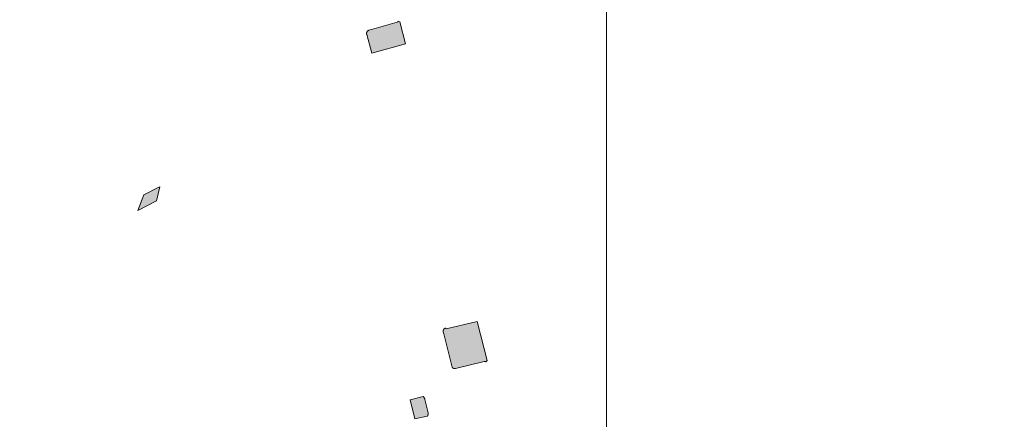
# Model space of a CAD drawing. Header units: metres. Extents: x 191568 to 204791, y 316774 to 325272.
# Tile 59 of 93: x 200460 to 200603, y 319358 to 319416. Entities that reach past the tile are written whole.
import ezdxf

# ---------------------------------------------------------------- set-up
doc = ezdxf.new("R2010")
doc.units = ezdxf.units.M
doc.layers.add('0-MEETLOCATIES-100x100m', color=1, linetype='Continuous', lineweight=13)
doc.layers.add('Gekoppeld_blokhaag', color=7, linetype='Continuous', lineweight=0)

# ---------------------------------------------------------------- blocks, each defined once
blk = doc.blocks.new('*U13')
at = {"layer": '0-MEETLOCATIES-100x100m'}
blk.add_lwpolyline([(-50, 50), (50, 50), (50, -50), (-50, -50)], close=True, dxfattribs=at)
blk = doc.blocks.new('*U14')
at = {"layer": '0-MEETLOCATIES-100x100m', "color": 0, "linetype": 'ByBlock', "lineweight": -2, "transparency": 16777216}
for p in [(2300, 1700), (2400, 1700)]:
    blk.add_blockref('*U13', p, dxfattribs=at)

msp = doc.modelspace()

# ---------------------------------------------------------------- hatches: boundary and pattern name
at = {"layer": 'Gekoppeld_blokhaag'}
for points in [[(200510.16, 319413.79), (200510.17, 319413.76), (200510.92, 319411.04), (200515.8, 319412.38), (200515, 319415.6), (200514.77, 319415.68), (200514.76, 319415.67), (200514.76, 319415.67), (200514.76, 319415.66), (200514.76, 319415.66), (200514.75, 319415.66), (200514.75, 319415.65), (200514.75, 319415.65), (200514.74, 319415.64), (200514.74, 319415.64), (200514.74, 319415.64), (200514.73, 319415.63), (200514.73, 319415.63), (200514.73, 319415.62), (200514.72, 319415.62), (200514.72, 319415.62), (200514.72, 319415.61), (200514.71, 319415.61), (200514.71, 319415.61), (200514.71, 319415.6), (200514.7, 319415.6), (200514.7, 319415.6), (200514.69, 319415.59), (200514.69, 319415.59), (200514.69, 319415.59), (200514.68, 319415.58), (200514.68, 319415.58), (200514.67, 319415.58), (200514.67, 319415.58), (200514.67, 319415.57), (200514.66, 319415.57), (200514.66, 319415.57), (200514.65, 319415.56), (200514.65, 319415.56), (200514.64, 319415.56), (200514.64, 319415.56), (200514.63, 319415.56), (200514.63, 319415.55), (200514.63, 319415.55), (200514.62, 319415.55), (200514.62, 319415.55), (200514.61, 319415.55), (200514.61, 319415.54), (200514.6, 319415.54), (200514.6, 319415.54), (200510.53, 319414.38), (200510.52, 319414.38), (200510.51, 319414.38), (200510.5, 319414.37), (200510.5, 319414.37), (200510.49, 319414.37), (200510.48, 319414.36), (200510.47, 319414.36), (200510.46, 319414.36), (200510.45, 319414.35), (200510.45, 319414.35), (200510.44, 319414.35), (200510.43, 319414.34), (200510.42, 319414.34), (200510.42, 319414.34), (200510.41, 319414.33), (200510.4, 319414.33), (200510.39, 319414.32), (200510.38, 319414.32), (200510.38, 319414.31), (200510.37, 319414.31), (200510.36, 319414.3), (200510.36, 319414.3), (200510.35, 319414.29), (200510.34, 319414.29), (200510.34, 319414.28), (200510.33, 319414.28), (200510.32, 319414.27), (200510.32, 319414.27), (200510.31, 319414.26), (200510.3, 319414.25), (200510.3, 319414.25), (200510.29, 319414.24), (200510.28, 319414.24), (200510.28, 319414.23), (200510.27, 319414.22), (200510.27, 319414.22), (200510.26, 319414.21), (200510.26, 319414.2), (200510.25, 319414.19), (200510.25, 319414.19), (200510.24, 319414.18), (200510.24, 319414.17), (200510.23, 319414.17), (200510.23, 319414.16), (200510.22, 319414.15), (200510.22, 319414.14), (200510.21, 319414.14), (200510.21, 319414.13), (200510.2, 319414.12), (200510.2, 319414.11), (200510.2, 319414.11), (200510.19, 319414.1), (200510.19, 319414.09), (200510.19, 319414.08), (200510.18, 319414.07), (200510.18, 319414.06), (200510.18, 319414.06), (200510.17, 319414.05), (200510.17, 319414.04), (200510.17, 319414.03), (200510.17, 319414.02), (200510.16, 319414.01), (200510.16, 319414.01), (200510.16, 319414), (200510.16, 319413.99), (200510.16, 319413.98), (200510.16, 319413.97), (200510.15, 319413.96), (200510.15, 319413.95), (200510.15, 319413.95), (200510.15, 319413.94), (200510.15, 319413.93), (200510.15, 319413.92), (200510.15, 319413.91), (200510.15, 319413.9), (200510.15, 319413.89), (200510.15, 319413.88), (200510.15, 319413.88), (200510.15, 319413.87), (200510.15, 319413.86), (200510.15, 319413.85), (200510.15, 319413.84), (200510.15, 319413.83), (200510.15, 319413.82), (200510.16, 319413.81), (200510.16, 319413.81), (200510.16, 319413.8)], [(200480.05, 319391.57), (200479.93, 319391.51), (200477.72, 319390.37), (200476.88, 319388.11), (200479.56, 319389.51)], [(200521.3, 319370.43), (200521.38, 319370.11), (200522.61, 319365.26), (200522.61, 319365.25), (200522.62, 319365.25), (200522.62, 319365.24), (200522.63, 319365.23), (200522.63, 319365.23), (200522.64, 319365.22), (200522.64, 319365.21), (200522.65, 319365.21), (200522.65, 319365.2), (200522.66, 319365.2), (200522.67, 319365.19), (200522.67, 319365.19), (200522.68, 319365.18), (200522.68, 319365.17), (200522.69, 319365.17), (200522.7, 319365.16), (200522.7, 319365.16), (200522.71, 319365.15), (200522.72, 319365.15), (200522.72, 319365.14), (200522.73, 319365.14), (200522.74, 319365.14), (200522.75, 319365.13), (200522.75, 319365.13), (200522.76, 319365.12), (200522.77, 319365.12), (200522.77, 319365.11), (200522.78, 319365.11), (200522.79, 319365.11), (200522.8, 319365.1), (200522.8, 319365.1), (200522.81, 319365.1), (200522.82, 319365.09), (200522.83, 319365.09), (200522.84, 319365.09), (200522.84, 319365.09), (200522.85, 319365.08), (200522.86, 319365.08), (200522.87, 319365.08), (200522.88, 319365.08), (200522.88, 319365.08), (200522.89, 319365.07), (200522.9, 319365.07), (200522.91, 319365.07), (200522.92, 319365.07), (200522.92, 319365.07), (200522.93, 319365.07), (200522.94, 319365.07), (200522.95, 319365.06), (200522.96, 319365.06), (200522.97, 319365.06), (200522.97, 319365.06), (200522.98, 319365.06), (200522.99, 319365.06), (200523, 319365.06), (200523.01, 319365.06), (200523.01, 319365.06), (200523.02, 319365.06), (200523.03, 319365.06), (200523.04, 319365.06), (200523.05, 319365.07), (200523.06, 319365.07), (200523.06, 319365.07), (200523.07, 319365.07), (200523.08, 319365.07), (200523.09, 319365.07), (200523.1, 319365.07), (200523.11, 319365.08), (200527.28, 319366.12), (200527.28, 319366.12), (200527.29, 319366.12), (200527.3, 319366.12), (200527.3, 319366.12), (200527.31, 319366.12), (200527.32, 319366.12), (200527.32, 319366.12), (200527.33, 319366.12), (200527.34, 319366.12), (200527.34, 319366.11), (200527.35, 319366.11), (200527.36, 319366.11), (200527.36, 319366.11), (200527.37, 319366.11), (200527.38, 319366.1), (200527.38, 319366.1), (200527.39, 319366.1), (200527.39, 319366.1), (200527.4, 319366.09), (200527.41, 319366.09), (200527.41, 319366.09), (200527.42, 319366.09), (200527.43, 319366.08), (200527.43, 319366.08), (200527.44, 319366.08), (200527.44, 319366.07), (200527.45, 319366.07), (200527.45, 319366.07), (200527.46, 319366.06), (200527.47, 319366.06), (200527.47, 319366.05), (200527.48, 319366.05), (200527.48, 319366.05), (200527.49, 319366.04), (200527.49, 319366.04), (200527.5, 319366.03), (200527.68, 319366.25), (200526.27, 319371.94), (200521.75, 319370.84), (200521.69, 319370.98), (200521.69, 319370.98), (200521.68, 319370.97), (200521.67, 319370.97), (200521.66, 319370.97), (200521.65, 319370.97), (200521.65, 319370.97), (200521.64, 319370.96), (200521.63, 319370.96), (200521.62, 319370.96), (200521.61, 319370.96), (200521.61, 319370.95), (200521.6, 319370.95), (200521.59, 319370.95), (200521.58, 319370.94), (200521.58, 319370.94), (200521.57, 319370.94), (200521.56, 319370.93), (200521.55, 319370.93), (200521.55, 319370.93), (200521.54, 319370.92), (200521.53, 319370.92), (200521.53, 319370.91), (200521.52, 319370.91), (200521.51, 319370.91), (200521.5, 319370.9), (200521.5, 319370.9), (200521.49, 319370.89), (200521.48, 319370.89), (200521.48, 319370.88), (200521.47, 319370.88), (200521.47, 319370.87), (200521.46, 319370.87), (200521.45, 319370.86), (200521.45, 319370.85), (200521.44, 319370.85), (200521.44, 319370.84), (200521.43, 319370.84), (200521.42, 319370.83), (200521.42, 319370.83), (200521.41, 319370.82), (200521.41, 319370.81), (200521.4, 319370.81), (200521.4, 319370.8), (200521.39, 319370.79), (200521.39, 319370.79), (200521.38, 319370.78), (200521.38, 319370.77), (200521.37, 319370.77), (200521.37, 319370.76), (200521.36, 319370.75), (200521.36, 319370.75), (200521.36, 319370.74), (200521.35, 319370.73), (200521.35, 319370.72), (200521.35, 319370.72), (200521.34, 319370.71), (200521.34, 319370.7), (200521.33, 319370.69), (200521.33, 319370.69), (200521.33, 319370.68), (200521.33, 319370.67), (200521.32, 319370.66), (200521.32, 319370.66), (200521.32, 319370.65), (200521.32, 319370.64), (200521.31, 319370.63), (200521.31, 319370.62), (200521.31, 319370.62), (200521.31, 319370.61), (200521.31, 319370.6), (200521.3, 319370.59), (200521.3, 319370.58), (200521.3, 319370.58), (200521.3, 319370.57), (200521.3, 319370.56), (200521.3, 319370.55), (200521.3, 319370.54), (200521.3, 319370.53), (200521.3, 319370.53), (200521.3, 319370.52), (200521.3, 319370.51), (200521.3, 319370.5), (200521.3, 319370.49), (200521.3, 319370.49), (200521.3, 319370.48), (200521.3, 319370.47), (200521.3, 319370.46), (200521.3, 319370.45), (200521.3, 319370.44), (200521.3, 319370.44)], [(200518.65, 319360.55), (200518.65, 319360.57), (200518.64, 319360.6), (200518.63, 319360.62), (200518.62, 319360.64), (200518.61, 319360.66), (200518.6, 319360.69), (200518.59, 319360.71), (200518.58, 319360.73), (200518.57, 319360.75), (200518.56, 319360.77), (200518.55, 319360.79), (200518.54, 319360.81), (200518.53, 319360.84), (200518.51, 319360.86), (200518.5, 319360.88), (200518.49, 319360.9), (200518.48, 319360.92), (200518.46, 319360.94), (200518.45, 319360.95), (200518.43, 319360.97), (200518.42, 319360.99), (200518.4, 319361.01), (200516.5, 319360.51), (200517.18, 319357.77), (200518.97, 319358.12), (200518.98, 319358.13), (200518.98, 319358.13), (200518.99, 319358.14), (200518.99, 319358.15), (200519, 319358.15), (200519, 319358.16), (200519.01, 319358.16), (200519.02, 319358.17), (200519.02, 319358.18), (200519.03, 319358.18), (200519.03, 319358.19), (200519.04, 319358.2), (200519.04, 319358.21), (200519.05, 319358.21), (200519.05, 319358.22), (200519.05, 319358.23), (200519.06, 319358.23), (200519.06, 319358.24), (200519.07, 319358.25), (200519.07, 319358.26), (200519.07, 319358.26), (200519.08, 319358.27), (200519.08, 319358.28), (200519.08, 319358.29), (200519.09, 319358.29), (200519.09, 319358.3), (200519.09, 319358.31), (200519.1, 319358.32), (200519.1, 319358.33), (200519.1, 319358.33), (200519.1, 319358.34), (200519.11, 319358.35), (200519.11, 319358.36), (200519.11, 319358.37), (200519.11, 319358.38), (200519.11, 319358.38), (200519.12, 319358.39), (200519.12, 319358.4), (200519.12, 319358.41), (200519.12, 319358.42), (200519.12, 319358.43), (200519.12, 319358.43), (200519.12, 319358.44), (200519.12, 319358.45), (200519.12, 319358.46), (200519.12, 319358.47), (200519.12, 319358.48), (200519.12, 319358.48), (200519.12, 319358.49), (200519.12, 319358.5), (200519.12, 319358.51), (200519.12, 319358.52), (200519.12, 319358.53), (200519.12, 319358.54), (200519.12, 319358.54), (200519.12, 319358.55), (200519.12, 319358.56), (200519.11, 319358.57), (200519.11, 319358.58), (200519.11, 319358.59), (200519.11, 319358.6)]]:
    msp.add_hatch(color=1, dxfattribs=at).paths.add_polyline_path(points)

# ---------------------------------------------------------------- linework, layer by layer
at = {"layer": 'Gekoppeld_blokhaag', "color": 1, "flags": 128}
for points in [[(200510.16, 319413.79), (200510.17, 319413.76), (200510.92, 319411.04), (200515.8, 319412.38), (200515, 319415.6), (200514.77, 319415.68), (200514.77, 319415.68), (200514.76, 319415.67), (200514.76, 319415.67), (200514.76, 319415.66), (200514.76, 319415.66), (200514.75, 319415.66), (200514.75, 319415.65), (200514.75, 319415.65), (200514.74, 319415.64), (200514.74, 319415.64), (200514.74, 319415.64), (200514.73, 319415.63), (200514.73, 319415.63), (200514.73, 319415.62), (200514.72, 319415.62), (200514.72, 319415.62), (200514.72, 319415.61), (200514.71, 319415.61), (200514.71, 319415.61), (200514.71, 319415.6), (200514.7, 319415.6), (200514.7, 319415.6), (200514.69, 319415.59), (200514.69, 319415.59), (200514.69, 319415.59), (200514.68, 319415.58), (200514.68, 319415.58), (200514.67, 319415.58), (200514.67, 319415.58), (200514.67, 319415.57), (200514.66, 319415.57), (200514.66, 319415.57), (200514.65, 319415.56), (200514.65, 319415.56), (200514.64, 319415.56), (200514.64, 319415.56), (200514.63, 319415.56), (200514.63, 319415.55), (200514.63, 319415.55), (200514.62, 319415.55), (200514.62, 319415.55), (200514.61, 319415.55), (200514.61, 319415.54), (200514.6, 319415.54), (200514.6, 319415.54), (200514.6, 319415.54), (200510.53, 319414.38), (200510.53, 319414.38), (200510.52, 319414.38), (200510.51, 319414.38), (200510.5, 319414.37), (200510.5, 319414.37), (200510.49, 319414.37), (200510.48, 319414.36), (200510.47, 319414.36), (200510.46, 319414.36), (200510.45, 319414.35), (200510.45, 319414.35), (200510.44, 319414.35), (200510.43, 319414.34), (200510.42, 319414.34), (200510.42, 319414.34), (200510.41, 319414.33), (200510.4, 319414.33), (200510.39, 319414.32), (200510.38, 319414.32), (200510.38, 319414.31), (200510.37, 319414.31), (200510.36, 319414.3), (200510.36, 319414.3), (200510.35, 319414.29), (200510.34, 319414.29), (200510.34, 319414.28), (200510.33, 319414.28), (200510.32, 319414.27), (200510.32, 319414.27), (200510.31, 319414.26), (200510.3, 319414.25), (200510.3, 319414.25), (200510.29, 319414.24), (200510.28, 319414.24), (200510.28, 319414.23), (200510.27, 319414.22), (200510.27, 319414.22), (200510.26, 319414.21), (200510.26, 319414.2), (200510.25, 319414.19), (200510.25, 319414.19), (200510.24, 319414.18), (200510.24, 319414.17), (200510.23, 319414.17), (200510.23, 319414.16), (200510.22, 319414.15), (200510.22, 319414.14), (200510.21, 319414.14), (200510.21, 319414.13), (200510.2, 319414.12), (200510.2, 319414.11), (200510.2, 319414.11), (200510.19, 319414.1), (200510.19, 319414.09), (200510.19, 319414.08), (200510.18, 319414.07), (200510.18, 319414.06), (200510.18, 319414.06), (200510.17, 319414.05), (200510.17, 319414.04), (200510.17, 319414.03), (200510.17, 319414.02), (200510.16, 319414.01), (200510.16, 319414.01), (200510.16, 319414), (200510.16, 319413.99), (200510.16, 319413.98), (200510.16, 319413.97), (200510.15, 319413.96), (200510.15, 319413.95), (200510.15, 319413.95), (200510.15, 319413.94), (200510.15, 319413.93), (200510.15, 319413.92), (200510.15, 319413.91), (200510.15, 319413.9), (200510.15, 319413.89), (200510.15, 319413.88), (200510.15, 319413.88), (200510.15, 319413.87), (200510.15, 319413.86), (200510.15, 319413.85), (200510.15, 319413.84), (200510.15, 319413.83), (200510.15, 319413.82), (200510.16, 319413.81), (200510.16, 319413.81), (200510.16, 319413.8)], [(200480.05, 319391.57), (200479.93, 319391.51), (200477.72, 319390.37), (200476.88, 319388.11), (200479.56, 319389.51)], [(200521.3, 319370.43), (200521.38, 319370.11), (200522.61, 319365.26), (200522.61, 319365.26), (200522.61, 319365.25), (200522.62, 319365.25), (200522.62, 319365.24), (200522.63, 319365.23), (200522.63, 319365.23), (200522.64, 319365.22), (200522.64, 319365.21), (200522.65, 319365.21), (200522.65, 319365.2), (200522.66, 319365.2), (200522.67, 319365.19), (200522.67, 319365.19), (200522.68, 319365.18), (200522.68, 319365.17), (200522.69, 319365.17), (200522.7, 319365.16), (200522.7, 319365.16), (200522.71, 319365.15), (200522.72, 319365.15), (200522.72, 319365.14), (200522.73, 319365.14), (200522.74, 319365.14), (200522.75, 319365.13), (200522.75, 319365.13), (200522.76, 319365.12), (200522.77, 319365.12), (200522.77, 319365.11), (200522.78, 319365.11), (200522.79, 319365.11), (200522.8, 319365.1), (200522.8, 319365.1), (200522.81, 319365.1), (200522.82, 319365.09), (200522.83, 319365.09), (200522.84, 319365.09), (200522.84, 319365.09), (200522.85, 319365.08), (200522.86, 319365.08), (200522.87, 319365.08), (200522.88, 319365.08), (200522.88, 319365.08), (200522.89, 319365.07), (200522.9, 319365.07), (200522.91, 319365.07), (200522.92, 319365.07), (200522.92, 319365.07), (200522.93, 319365.07), (200522.94, 319365.07), (200522.95, 319365.06), (200522.96, 319365.06), (200522.97, 319365.06), (200522.97, 319365.06), (200522.98, 319365.06), (200522.99, 319365.06), (200523, 319365.06), (200523.01, 319365.06), (200523.01, 319365.06), (200523.02, 319365.06), (200523.03, 319365.06), (200523.04, 319365.06), (200523.05, 319365.07), (200523.06, 319365.07), (200523.06, 319365.07), (200523.07, 319365.07), (200523.08, 319365.07), (200523.09, 319365.07), (200523.1, 319365.07), (200523.11, 319365.08), (200523.11, 319365.08), (200527.28, 319366.12), (200527.28, 319366.12), (200527.28, 319366.12), (200527.29, 319366.12), (200527.3, 319366.12), (200527.3, 319366.12), (200527.31, 319366.12), (200527.32, 319366.12), (200527.32, 319366.12), (200527.33, 319366.12), (200527.34, 319366.12), (200527.34, 319366.11), (200527.35, 319366.11), (200527.36, 319366.11), (200527.36, 319366.11), (200527.37, 319366.11), (200527.38, 319366.1), (200527.38, 319366.1), (200527.39, 319366.1), (200527.39, 319366.1), (200527.4, 319366.09), (200527.41, 319366.09), (200527.41, 319366.09), (200527.42, 319366.09), (200527.43, 319366.08), (200527.43, 319366.08), (200527.44, 319366.08), (200527.44, 319366.07), (200527.45, 319366.07), (200527.45, 319366.07), (200527.46, 319366.06), (200527.47, 319366.06), (200527.47, 319366.05), (200527.48, 319366.05), (200527.48, 319366.05), (200527.49, 319366.04), (200527.49, 319366.04), (200527.5, 319366.03), (200527.5, 319366.03), (200527.68, 319366.25), (200526.27, 319371.94), (200521.75, 319370.84), (200521.69, 319370.98), (200521.69, 319370.98), (200521.69, 319370.98), (200521.68, 319370.97), (200521.67, 319370.97), (200521.66, 319370.97), (200521.65, 319370.97), (200521.65, 319370.97), (200521.64, 319370.96), (200521.63, 319370.96), (200521.62, 319370.96), (200521.61, 319370.96), (200521.61, 319370.95), (200521.6, 319370.95), (200521.59, 319370.95), (200521.58, 319370.94), (200521.58, 319370.94), (200521.57, 319370.94), (200521.56, 319370.93), (200521.55, 319370.93), (200521.55, 319370.93), (200521.54, 319370.92), (200521.53, 319370.92), (200521.53, 319370.91), (200521.52, 319370.91), (200521.51, 319370.91), (200521.5, 319370.9), (200521.5, 319370.9), (200521.49, 319370.89), (200521.48, 319370.89), (200521.48, 319370.88), (200521.47, 319370.88), (200521.47, 319370.87), (200521.46, 319370.87), (200521.45, 319370.86), (200521.45, 319370.85), (200521.44, 319370.85), (200521.44, 319370.84), (200521.43, 319370.84), (200521.42, 319370.83), (200521.42, 319370.83), (200521.41, 319370.82), (200521.41, 319370.81), (200521.4, 319370.81), (200521.4, 319370.8), (200521.39, 319370.79), (200521.39, 319370.79), (200521.38, 319370.78), (200521.38, 319370.77), (200521.37, 319370.77), (200521.37, 319370.76), (200521.36, 319370.75), (200521.36, 319370.75), (200521.36, 319370.74), (200521.35, 319370.73), (200521.35, 319370.72), (200521.35, 319370.72), (200521.34, 319370.71), (200521.34, 319370.7), (200521.33, 319370.69), (200521.33, 319370.69), (200521.33, 319370.68), (200521.33, 319370.67), (200521.32, 319370.66), (200521.32, 319370.66), (200521.32, 319370.65), (200521.32, 319370.64), (200521.31, 319370.63), (200521.31, 319370.62), (200521.31, 319370.62), (200521.31, 319370.61), (200521.31, 319370.6), (200521.3, 319370.59), (200521.3, 319370.58), (200521.3, 319370.58), (200521.3, 319370.57), (200521.3, 319370.56), (200521.3, 319370.55), (200521.3, 319370.54), (200521.3, 319370.53), (200521.3, 319370.53), (200521.3, 319370.52), (200521.3, 319370.51), (200521.3, 319370.5), (200521.3, 319370.49), (200521.3, 319370.49), (200521.3, 319370.48), (200521.3, 319370.47), (200521.3, 319370.46), (200521.3, 319370.45), (200521.3, 319370.44), (200521.3, 319370.44)], [(200518.65, 319360.55), (200518.65, 319360.57), (200518.64, 319360.6), (200518.63, 319360.62), (200518.62, 319360.64), (200518.61, 319360.66), (200518.6, 319360.69), (200518.59, 319360.71), (200518.58, 319360.73), (200518.57, 319360.75), (200518.56, 319360.77), (200518.55, 319360.79), (200518.54, 319360.81), (200518.53, 319360.84), (200518.51, 319360.86), (200518.5, 319360.88), (200518.49, 319360.9), (200518.48, 319360.92), (200518.46, 319360.94), (200518.45, 319360.95), (200518.43, 319360.97), (200518.42, 319360.99), (200518.4, 319361.01), (200518.4, 319361.01), (200516.5, 319360.51), (200517.18, 319357.77), (200518.97, 319358.12), (200518.97, 319358.12), (200518.98, 319358.13), (200518.98, 319358.13), (200518.99, 319358.14), (200518.99, 319358.15), (200519, 319358.15), (200519, 319358.16), (200519.01, 319358.16), (200519.02, 319358.17), (200519.02, 319358.18), (200519.03, 319358.18), (200519.03, 319358.19), (200519.04, 319358.2), (200519.04, 319358.21), (200519.05, 319358.21), (200519.05, 319358.22), (200519.05, 319358.23), (200519.06, 319358.23), (200519.06, 319358.24), (200519.07, 319358.25), (200519.07, 319358.26), (200519.07, 319358.26), (200519.08, 319358.27), (200519.08, 319358.28), (200519.08, 319358.29), (200519.09, 319358.29), (200519.09, 319358.3), (200519.09, 319358.31), (200519.1, 319358.32), (200519.1, 319358.33), (200519.1, 319358.33), (200519.1, 319358.34), (200519.11, 319358.35), (200519.11, 319358.36), (200519.11, 319358.37), (200519.11, 319358.38), (200519.11, 319358.38), (200519.12, 319358.39), (200519.12, 319358.4), (200519.12, 319358.41), (200519.12, 319358.42), (200519.12, 319358.43), (200519.12, 319358.43), (200519.12, 319358.44), (200519.12, 319358.45), (200519.12, 319358.46), (200519.12, 319358.47), (200519.12, 319358.48), (200519.12, 319358.48), (200519.12, 319358.49), (200519.12, 319358.5), (200519.12, 319358.51), (200519.12, 319358.52), (200519.12, 319358.53), (200519.12, 319358.54), (200519.12, 319358.54), (200519.12, 319358.55), (200519.12, 319358.56), (200519.11, 319358.57), (200519.11, 319358.58), (200519.11, 319358.58), (200519.11, 319358.59), (200519.11, 319358.6)]]:
    msp.add_lwpolyline(points, close=True, dxfattribs=at)

# ---------------------------------------------------------------- block references
at = {"layer": '0-MEETLOCATIES-100x100m'}
msp.add_blockref('*U14', (198195.07, 317675.64), dxfattribs=at)

doc.saveas('drawing.dxf')
